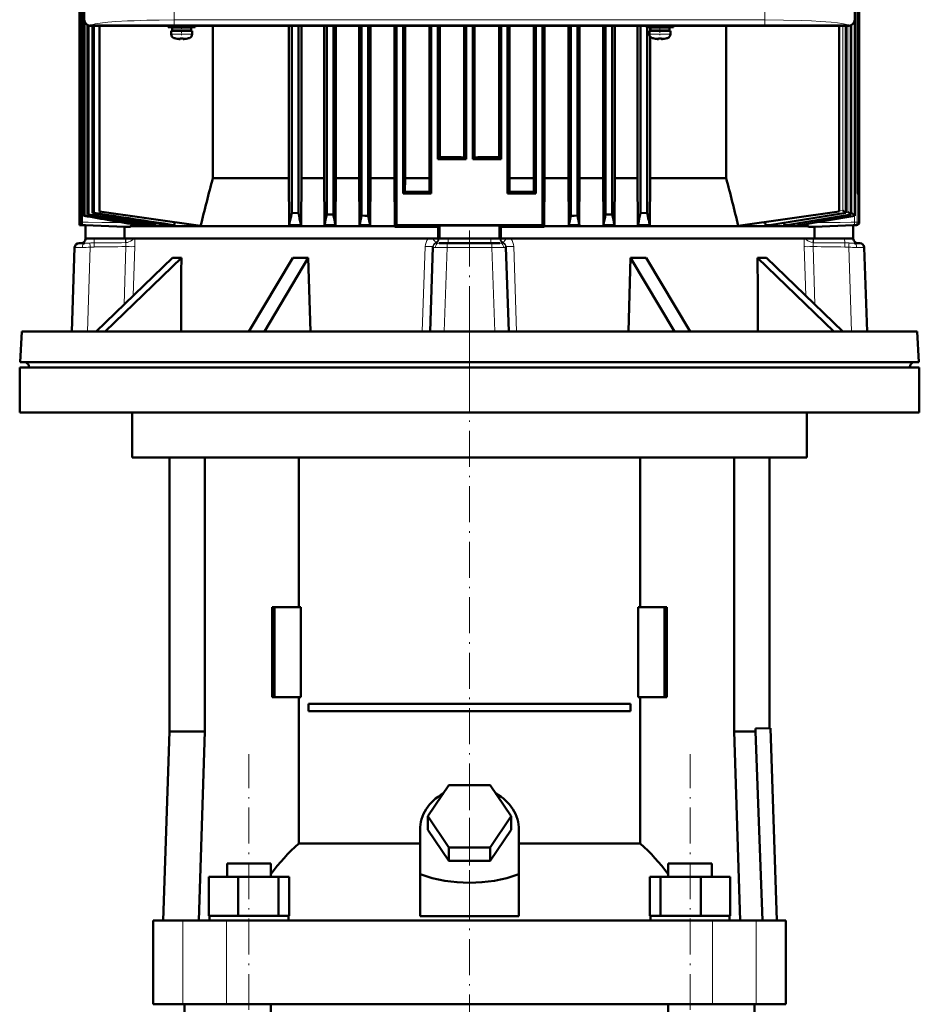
# Model space of a CAD drawing. Extents: x -2073 to 2460, y -1789 to 708.
# Tile 77 of 93: x 497 to 797, y 115 to 444. Entities that reach past the tile are written whole.
import ezdxf

# ---------------------------------------------------------------- set-up
doc = ezdxf.new("R2010")
doc.units = 0
doc.linetypes.add('DASHDOT', pattern=[18.5, 12, -3, 0.5, -3])

msp = doc.modelspace()

# ---------------------------------------------------------------- linework, layer by layer
at = {"color": 7, "lineweight": 50}
for p, q in [((517.17, 385.89), (517.17, 617.24)), ((517.3, 376.39), (517.3, 617.23)), ((775.95, 617.24), (775.95, 385.89)), ((518, 378.49), (518, 496.89)), ((516.76, 495.39), (516.76, 385.89)), ((776.36, 495.39), (776.36, 385.89)), ((516.69, 489.59), (516.69, 397.39)), ((776.42, 489.59), (776.42, 397.39)), ((516.56, 484.13), (516.56, 397.39)), ((516.56, 484.09), (516.56, 375.39)), ((776.56, 484.13), (776.56, 397.39)), ((776.56, 484.09), (776.56, 376.35)), ((518.07, 443.89), (518.07, 451.69)), ((775.07, 451.69), (775.07, 443.89)), ((775.03, 378.52), (775.03, 443.5)), ((518.2, 378.56), (518.2, 443.17)), ((519.21, 378.89), (519.21, 442.08)), ((519.49, 378.98), (519.49, 441.97)), ((532.86, 441.89), (520.07, 441.89)), ((773.04, 441.92), (520.09, 441.92)), ((520.87, 379.39), (520.87, 441.89)), ((521.24, 441.89), (521.24, 379.49)), ((523.23, 379.89), (523.23, 441.89)), ((532.87, 441.92), (532.86, 441.89)), ((537.27, 441.89), (532.86, 441.89)), ((537.27, 441.89), (537.26, 441.92)), ((649.86, 441.89), (537.27, 441.89)), ((546.07, 441.89), (546.07, 441.46)), ((550.57, 441.46), (546.07, 441.46)), ((547.07, 440.16), (547.07, 439.03)), ((547.07, 440.16), (550.57, 440.16)), ((550.57, 441.36), (547.42, 441.36)), ((547.42, 441.36), (547.42, 440.26)), ((550.57, 440.26), (547.42, 440.26)), ((548.57, 441.36), (548.57, 441.46)), ((548.57, 440.16), (548.57, 440.26)), ((550.57, 441.46), (555.07, 441.46)), ((550.57, 441.36), (553.72, 441.36)), ((550.57, 440.26), (553.72, 440.26)), ((554.07, 440.16), (550.57, 440.16)), ((552.57, 441.36), (552.57, 441.46)), ((552.57, 440.16), (552.57, 440.26)), ((553.72, 441.36), (553.72, 440.26)), ((554.07, 439.03), (554.07, 440.16)), ((555.07, 441.46), (555.07, 441.89)), ((560.96, 391.08), (560.96, 441.89)), ((586.27, 441.89), (586.27, 391.08)), ((587.33, 441.89), (587.33, 379.49)), ((589.53, 441.89), (589.53, 379.39)), ((590.52, 441.89), (590.52, 391.08)), ((598.06, 441.89), (598.06, 391.08)), ((598.96, 441.89), (598.96, 378.98)), ((601.16, 441.89), (601.16, 378.89)), ((602, 441.89), (602, 391.08)), ((609.81, 441.89), (609.81, 391.08)), ((610.58, 441.89), (610.58, 378.56)), ((612.78, 441.89), (612.78, 378.49)), ((613.52, 441.89), (613.52, 391.08)), ((621.52, 441.89), (621.52, 391.08)), ((622.21, 441.89), (622.21, 375.39)), ((624.41, 441.89), (624.41, 385.89)), ((625.07, 441.89), (625.07, 391.08)), ((633.2, 441.89), (633.2, 391.08)), ((633.83, 441.89), (633.83, 385.89)), ((636.03, 441.89), (636.03, 397.39)), ((636.65, 441.89), (636.65, 398.01)), ((644.84, 398), (644.84, 441.89)), ((645.46, 441.89), (645.46, 397.39)), ((647.66, 441.89), (647.66, 397.39)), ((648.27, 398), (648.27, 441.89)), ((649.87, 441.92), (649.86, 441.89)), ((654.27, 441.89), (649.86, 441.89)), ((654.27, 441.89), (654.26, 441.92)), ((762.86, 441.89), (654.27, 441.89)), ((656.46, 441.89), (656.46, 398.01)), ((657.08, 441.89), (657.08, 397.39)), ((659.28, 441.89), (659.28, 385.89)), ((659.91, 441.89), (659.91, 391.08)), ((668.04, 441.89), (668.04, 391.08)), ((668.71, 441.89), (668.71, 385.89)), ((670.91, 441.89), (670.91, 375.39)), ((671.59, 441.89), (671.59, 391.08)), ((679.6, 441.89), (679.6, 391.08)), ((680.33, 441.89), (680.33, 378.49)), ((682.53, 441.89), (682.53, 378.56)), ((683.3, 441.89), (683.3, 391.08)), ((691.12, 441.89), (691.12, 391.08)), ((691.96, 441.89), (691.96, 378.89)), ((694.16, 441.89), (694.16, 378.98)), ((695.05, 441.89), (695.05, 391.08)), ((702.6, 441.89), (702.6, 391.08)), ((703.58, 441.89), (703.58, 379.39)), ((705.57, 441.46), (705.57, 441.89)), ((705.57, 441.46), (710.07, 441.46)), ((705.78, 441.46), (705.78, 379.49)), ((706.57, 440.16), (710.07, 440.16)), ((706.57, 439.03), (706.57, 440.16)), ((706.84, 441.46), (706.84, 440.16)), ((710.07, 441.36), (706.92, 441.36)), ((706.92, 440.26), (706.92, 441.36)), ((706.92, 440.26), (710.07, 440.26)), ((708.07, 441.46), (708.07, 441.36)), ((708.07, 440.26), (708.07, 440.16)), ((714.57, 441.46), (710.07, 441.46)), ((713.22, 441.36), (710.07, 441.36)), ((713.22, 440.26), (710.07, 440.26)), ((710.07, 440.16), (713.57, 440.16)), ((712.07, 441.46), (712.07, 441.36)), ((712.07, 440.26), (712.07, 440.16)), ((713.22, 440.26), (713.22, 441.36)), ((713.57, 440.16), (713.57, 439.03)), ((714.57, 441.89), (714.57, 441.46)), ((732.16, 391.08), (732.16, 441.89)), ((762.87, 441.92), (762.86, 441.89)), ((767.27, 441.89), (762.86, 441.89)), ((767.27, 441.89), (767.26, 441.92)), ((773.07, 441.89), (767.27, 441.89)), ((769.82, 379.89), (769.82, 441.89)), ((772.07, 379.44), (772.07, 441.89)), ((773.77, 378.93), (773.77, 442.02)), ((548.65, 437.63), (548.64, 437.62)), ((550.07, 437.48), (550.07, 437.63)), ((551.07, 437.48), (551.07, 437.63)), ((552.5, 437.62), (552.49, 437.63)), ((706.84, 438.24), (706.84, 391.08)), ((708.14, 437.62), (708.15, 437.63)), ((709.57, 437.48), (709.57, 437.63)), ((710.57, 437.48), (710.57, 437.63)), ((711.99, 437.63), (712, 437.62)), ((516.56, 397.39), (516.69, 397.39)), ((516.56, 397.39), (516.69, 397.39)), ((636.03, 397.39), (636.65, 398.01)), ((644.84, 398), (645.46, 397.39)), ((648.27, 398), (647.66, 397.39)), ((657.08, 397.39), (656.46, 398.01)), ((776.42, 397.39), (776.56, 397.39)), ((776.42, 397.39), (776.56, 397.39)), ((516.56, 397.39), (516.69, 397.39)), ((516.69, 397.39), (516.56, 397.39)), ((645.46, 397.39), (636.03, 397.39)), ((657.08, 397.39), (647.66, 397.39)), ((776.42, 397.39), (776.56, 397.39)), ((776.56, 397.39), (776.42, 397.39)), ((560.96, 391.08), (586.27, 391.08)), ((586.27, 391.08), (586.4, 375.4)), ((590.52, 391.08), (590.4, 375.4)), ((590.52, 391.08), (598.06, 391.08)), ((598.06, 391.08), (598.18, 375.4)), ((602, 391.08), (601.89, 375.4)), ((602, 391.08), (609.81, 391.08)), ((609.81, 391.08), (609.92, 375.4)), ((613.52, 391.08), (613.41, 375.4)), ((613.52, 391.08), (621.52, 391.08)), ((621.63, 375.03), (621.52, 391.08)), ((625.07, 391.08), (625.04, 386.52)), ((625.07, 391.08), (633.2, 391.08)), ((633.2, 391.08), (633.23, 386.49)), ((659.91, 391.08), (659.88, 386.49)), ((659.91, 391.08), (668.04, 391.08)), ((668.04, 391.08), (668.07, 386.52)), ((671.48, 375.03), (671.59, 391.08)), ((671.59, 391.08), (679.6, 391.08)), ((679.6, 391.08), (679.7, 375.4)), ((683.3, 391.08), (683.19, 375.4)), ((683.3, 391.08), (691.12, 391.08)), ((691.12, 391.08), (691.23, 375.4)), ((695.05, 391.08), (694.93, 375.4)), ((695.05, 391.08), (702.6, 391.08)), ((702.6, 391.08), (702.71, 375.4)), ((706.84, 391.08), (706.72, 375.4)), ((706.84, 391.08), (732.16, 391.08)), ((516.76, 385.89), (517.17, 385.9)), ((517.17, 385.89), (516.76, 385.89)), ((624.41, 385.89), (625.04, 386.52)), ((624.41, 385.89), (633.83, 385.89)), ((633.83, 385.89), (633.23, 386.49)), ((659.28, 385.89), (659.88, 386.49)), ((668.71, 385.89), (659.28, 385.89)), ((668.71, 385.89), (668.07, 386.52)), ((775.95, 385.9), (776.36, 385.89)), ((775.95, 385.89), (776.36, 385.89)), ((518.1, 378.52), (518, 378.49)), ((518.2, 378.56), (518.1, 378.52)), ((519.49, 378.98), (519.21, 378.89)), ((521.24, 379.49), (520.87, 379.39)), ((556.91, 375.15), (523.23, 379.89)), ((587.33, 379.49), (589.53, 379.39)), ((601.16, 378.89), (598.96, 378.98)), ((610.58, 378.56), (611.68, 378.52)), ((611.68, 378.52), (612.78, 378.49)), ((613.41, 375.4), (612.78, 378.49)), ((679.7, 375.4), (680.33, 378.49)), ((681.43, 378.52), (680.33, 378.49)), ((682.53, 378.56), (681.43, 378.52)), ((694.16, 378.98), (691.96, 378.89)), ((705.78, 379.49), (703.58, 379.39)), ((736.21, 375.16), (769.82, 379.89)), ((746.56, 375.41), (772.07, 379.44)), ((752.35, 375.41), (773.77, 378.93)), ((756.66, 375.4), (775.03, 378.52)), ((772.06, 379.44), (772.03, 379.45)), ((772.03, 379.45), (772.03, 379.45)), ((772.06, 379.44), (772.07, 379.44)), ((772.07, 379.44), (772.07, 379.44)), ((773.74, 378.94), (773.73, 378.95)), ((773.75, 378.94), (773.74, 378.94)), ((773.77, 378.93), (773.75, 378.94)), ((773.77, 378.93), (773.77, 378.93)), ((773.77, 378.93), (773.77, 378.93)), ((775.01, 378.53), (775, 378.53)), ((775.02, 378.52), (775.01, 378.53)), ((775.01, 378.53), (775.01, 378.53)), ((775.02, 378.52), (775.03, 378.52)), ((775.02, 378.52), (775.02, 378.52)), ((517.24, 375.39), (516.56, 375.39)), ((516.56, 375.39), (518.56, 375.32)), ((531.55, 374.87), (518.56, 375.32)), ((518.56, 375.32), (518.56, 370.89)), ((531.55, 374.87), (533.48, 374.82)), ((531.55, 370.89), (531.55, 374.87)), ((533.64, 375.03), (553.13, 375.03)), ((536.01, 375.4), (537.11, 375.4)), ((537.11, 375.4), (537.21, 375.89)), ((540.14, 375.4), (541.77, 375.4)), ((541.77, 375.4), (541.9, 376.01)), ((545.73, 375.4), (548.07, 375.4)), ((548.28, 376.37), (548.07, 375.4)), ((553.13, 375.03), (621.63, 375.03)), ((586.4, 375.4), (590.4, 375.4)), ((590.33, 375.73), (590.4, 375.4)), ((598.18, 375.4), (601.89, 375.4)), ((609.92, 375.4), (613.41, 375.4)), ((621.63, 374.81), (622.21, 375.39)), ((621.63, 374.81), (621.63, 375.03)), ((670.91, 375.39), (622.21, 375.39)), ((636.1, 374.87), (636.56, 375.32)), ((636.1, 374.87), (636.1, 370.89)), ((636.56, 375.32), (636.56, 370.89)), ((657.01, 374.87), (656.56, 375.32)), ((656.56, 375.32), (656.56, 370.89)), ((657.01, 370.89), (657.01, 374.87)), ((671.48, 374.81), (670.91, 375.39)), ((671.48, 375.03), (759.47, 375.03)), ((671.48, 374.81), (671.48, 375.03)), ((679.7, 375.4), (683.19, 375.4)), ((691.23, 375.4), (694.93, 375.4)), ((702.79, 375.73), (702.71, 375.4)), ((702.71, 375.4), (706.72, 375.4)), ((745.87, 375.4), (746.48, 375.4)), ((751.97, 375.4), (752.3, 375.4)), ((752.3, 375.4), (752.35, 375.41)), ((756.46, 375.4), (756.63, 375.4)), ((756.63, 375.4), (756.66, 375.4)), ((761.56, 374.87), (759.63, 374.82)), ((774.56, 375.32), (761.56, 374.87)), ((761.56, 370.89), (761.56, 374.87)), ((775.59, 375.35), (774.56, 375.32)), ((774.56, 375.32), (774.56, 370.89)), ((514.88, 367.94), (513.9, 339.89)), ((516.59, 369.39), (516.38, 369.39)), ((518.25, 369.39), (516.59, 369.39)), ((531.55, 370.89), (518.56, 370.89)), ((518.56, 370.89), (518.56, 370.84)), ((531.55, 370.89), (636.1, 370.89)), ((633.4, 339.89), (634.39, 368.01)), ((634.39, 368.09), (634.39, 368.24)), ((634.39, 368.09), (634.39, 368.01)), ((636.1, 370.89), (636.56, 370.89)), ((636.41, 369.39), (639.18, 369.39)), ((636.56, 370.89), (639.45, 370.89)), ((653.93, 369.39), (639.18, 369.39)), ((639.45, 370.89), (653.66, 370.89)), ((653.66, 370.89), (656.56, 370.89)), ((656.71, 369.39), (653.93, 369.39)), ((657.01, 370.89), (656.56, 370.89)), ((657.01, 370.89), (761.56, 370.89)), ((658.72, 368.09), (658.72, 368.24)), ((658.72, 368.09), (658.73, 368.01)), ((659.71, 339.89), (658.73, 368.01)), ((774.56, 370.89), (761.56, 370.89)), ((774.56, 370.89), (774.56, 370.84)), ((774.87, 369.39), (776.52, 369.39)), ((776.73, 369.39), (776.52, 369.39)), ((778.23, 367.94), (779.21, 339.89)), ((547.47, 364.49), (522.08, 339.89)), ((550.47, 364.49), (525.08, 339.89)), ((572.96, 339.89), (587.62, 364.49)), ((592.81, 364.49), (578.15, 339.89)), ((592.81, 364.49), (592.51, 364.48)), ((592.81, 364.49), (593.49, 339.89)), ((700.3, 364.49), (699.62, 339.89)), ((700.3, 364.49), (714.96, 339.89)), ((705.5, 364.49), (720.15, 339.89)), ((742.64, 364.49), (768.03, 339.89)), ((745.64, 364.49), (771.03, 339.89)), ((497.29, 339.89), (496.76, 329.67)), ((497.29, 339.89), (574.99, 339.89)), ((574.99, 339.89), (795.82, 339.89)), ((795.82, 339.89), (796.36, 329.67)), ((496.76, 329.67), (574.74, 329.67)), ((574.74, 329.67), (584.89, 329.67)), ((584.89, 329.67), (796.36, 329.67)), ((496.57, 327.89), (646.57, 327.89)), ((496.57, 327.89), (496.57, 312.89)), ((499.66, 327.89), (499.66, 327.99)), ((499.66, 327.89), (576.13, 327.89)), ((576.13, 327.89), (793.45, 327.89)), ((646.57, 327.89), (796.57, 327.89)), ((659.62, 327.89), (659.67, 327.89)), ((793.45, 327.89), (793.46, 327.99)), ((796.57, 327.89), (796.57, 312.89)), ((496.57, 312.89), (646.57, 312.89)), ((534.07, 312.89), (534.07, 297.89)), ((646.57, 312.89), (796.57, 312.89)), ((759.07, 312.89), (759.07, 297.89)), ((534.07, 297.89), (646.57, 297.89)), ((546.57, 297.89), (546.57, 206.49)), ((558.27, 297.89), (558.27, 206.49)), ((589.62, 247.99), (589.62, 297.89)), ((646.57, 297.89), (759.07, 297.89)), ((703.52, 297.89), (703.52, 247.99)), ((734.86, 297.89), (734.86, 206.49)), ((746.57, 297.89), (746.57, 207.59)), ((581.49, 247.99), (580.79, 247.99)), ((580.79, 217.99), (580.79, 247.99)), ((590.33, 247.99), (581.49, 247.99)), ((581.49, 217.99), (581.49, 247.99)), ((590.33, 217.99), (590.33, 247.99)), ((702.8, 247.99), (702.8, 217.99)), ((711.64, 247.99), (702.8, 247.99)), ((711.64, 217.99), (711.64, 247.99)), ((712.34, 247.99), (711.64, 247.99)), ((712.34, 247.99), (712.34, 217.99)), ((580.79, 217.99), (581.49, 217.99)), ((581.49, 217.99), (590.33, 217.99)), ((589.62, 169.1), (589.62, 217.99)), ((702.8, 217.99), (711.64, 217.99)), ((703.52, 217.99), (703.52, 169.1)), ((711.64, 217.99), (712.34, 217.99)), ((592.91, 215.74), (700.22, 215.74)), ((592.91, 215.74), (592.91, 213.24)), ((700.22, 215.74), (700.22, 213.24)), ((700.22, 213.24), (592.91, 213.24)), ((741.96, 207.43), (746.91, 207.6)), ((741.96, 206.49), (741.96, 207.43)), ((746.91, 207.6), (749.11, 143.49)), ((546.57, 206.49), (544.37, 143.49)), ((558.27, 206.49), (546.57, 206.49)), ((558.27, 206.49), (556.33, 143.49)), ((734.86, 206.49), (741.96, 206.49)), ((734.86, 206.49), (736.8, 143.49)), ((744.26, 143.49), (741.96, 206.49)), ((632.71, 178.19), (639.64, 188.58)), ((639.64, 188.58), (653.49, 188.58)), ((653.49, 188.58), (660.42, 178.19)), ((639.64, 167.8), (632.71, 178.19)), ((632.71, 173.69), (632.71, 178.19)), ((660.42, 178.19), (653.49, 167.8)), ((660.42, 173.69), (660.42, 178.19)), ((630.07, 158.84), (630.07, 173.69)), ((639.64, 163.3), (632.71, 173.69)), ((660.42, 173.69), (653.49, 163.3)), ((663.07, 158.84), (663.07, 173.69)), ((589.62, 169.1), (630.07, 169.1)), ((653.49, 167.8), (639.64, 167.8)), ((639.64, 163.3), (639.64, 167.8)), ((653.49, 163.3), (653.49, 167.8)), ((663.07, 169.1), (703.52, 169.1)), ((565.73, 162.49), (567.86, 162.49)), ((565.73, 157.99), (565.73, 162.49)), ((567.86, 162.49), (580.33, 162.49)), ((580.33, 157.99), (580.33, 162.49)), ((653.49, 163.3), (639.64, 163.3)), ((712.8, 162.49), (725.27, 162.49)), ((712.8, 157.99), (712.8, 162.49)), ((725.27, 162.49), (727.4, 162.49)), ((727.4, 157.99), (727.4, 162.49)), ((559.64, 157.99), (569.44, 157.99)), ((559.64, 144.99), (559.64, 157.99)), ((569.44, 157.99), (582.82, 157.99)), ((569.44, 144.99), (569.44, 157.99)), ((582.82, 144.99), (582.82, 157.99)), ((582.82, 157.99), (586.41, 157.99)), ((586.41, 144.99), (586.41, 157.99)), ((630.07, 144.85), (630.07, 158.84)), ((663.07, 144.85), (663.07, 158.84)), ((706.72, 157.99), (710.31, 157.99)), ((706.72, 144.99), (706.72, 157.99)), ((710.31, 157.99), (723.69, 157.99)), ((710.31, 144.99), (710.31, 157.99)), ((723.69, 157.99), (733.49, 157.99)), ((723.69, 144.99), (723.69, 157.99)), ((733.49, 144.99), (733.49, 157.99)), ((559.64, 144.99), (560.65, 144.99)), ((559.83, 143.49), (559.83, 144.99)), ((560.65, 144.99), (568.43, 144.99)), ((568.43, 144.99), (569.44, 144.99)), ((569.44, 144.99), (570.82, 144.99)), ((570.82, 144.99), (581.44, 144.99)), ((581.44, 144.99), (582.82, 144.99)), ((582.82, 144.99), (583.19, 144.99)), ((583.19, 144.99), (586.23, 144.99)), ((586.04, 144.99), (586.41, 144.99)), ((586.23, 144.99), (586.23, 143.49)), ((630.07, 144.85), (646.57, 144.85)), ((646.57, 144.85), (663.07, 144.85)), ((706.72, 144.99), (707.09, 144.99)), ((706.9, 144.99), (709.94, 144.99)), ((706.9, 143.49), (706.9, 144.99)), ((709.94, 144.99), (710.31, 144.99)), ((710.31, 144.99), (711.69, 144.99)), ((711.69, 144.99), (722.31, 144.99)), ((722.31, 144.99), (723.69, 144.99)), ((723.69, 144.99), (724.7, 144.99)), ((724.7, 144.99), (732.48, 144.99)), ((732.48, 144.99), (733.49, 144.99)), ((733.3, 144.99), (733.3, 143.49)), ((541.07, 143.49), (551, 143.49)), ((541.07, 115.49), (541.07, 143.49)), ((551, 143.49), (565.57, 143.49)), ((565.57, 143.49), (727.56, 143.49)), ((727.56, 143.49), (742.13, 143.49)), ((742.13, 143.49), (752.07, 143.49)), ((752.07, 115.49), (752.07, 143.49)), ((551, 115.49), (541.07, 115.49)), ((565.57, 115.49), (551, 115.49)), ((551.57, 99.49), (551.57, 115.49)), ((727.56, 115.49), (565.57, 115.49)), ((580.33, -201.51), (580.33, 115.49)), ((712.8, -201.51), (712.8, 115.49)), ((742.13, 115.49), (727.56, 115.49)), ((741.57, 99.49), (741.57, 115.49)), ((752.07, 115.49), (742.13, 115.49))]:
    msp.add_line(p, q, dxfattribs=at)
at = {"color": 7, "lineweight": 18}
for p, q in [((775.87, 376.35), (775.87, 617.23)), ((548.1, 443.82), (548.1, 445.82)), ((745.03, 443.82), (548.1, 443.82)), ((745.03, 445.82), (745.03, 443.82)), ((775, 378.53), (775, 443.38)), ((775.02, 378.52), (775.02, 443.48)), ((520.17, 442), (520.09, 441.92)), ((771.06, 380.3), (771.06, 441.89)), ((772.01, 379.46), (772.01, 441.89)), ((772.06, 379.44), (772.06, 441.89)), ((772.77, 379.79), (772.77, 441.89)), ((773.04, 441.92), (772.96, 442)), ((773.73, 378.95), (773.73, 442)), ((773.77, 378.93), (773.77, 442.01)), ((774.04, 379.37), (774.04, 442.14)), ((550.54, 439.03), (547.07, 439.03)), ((548, 437.79), (550.55, 437.79)), ((550.54, 439.03), (550.57, 439.03)), ((550.55, 437.79), (550.57, 437.79)), ((550.57, 439.03), (554.07, 439.03)), ((550.57, 437.79), (553.14, 437.79)), ((710.07, 439.03), (706.57, 439.03)), ((710.07, 437.79), (707.5, 437.79)), ((710.1, 439.03), (710.07, 439.03)), ((710.09, 437.79), (710.07, 437.79)), ((712.64, 437.79), (710.09, 437.79)), ((713.57, 439.03), (710.1, 439.03)), ((746.48, 375.4), (772.07, 379.44)), ((752.3, 375.4), (773.77, 378.93)), ((756.46, 375.4), (772.5, 378.11)), ((756.63, 375.4), (775.02, 378.52)), ((769.87, 380.11), (771.06, 380.3)), ((772.07, 379.67), (772.77, 379.79)), ((772.5, 378.11), (773.83, 378.33)), ((773.77, 379.33), (774.04, 379.37)), ((773.83, 378.33), (775.01, 378.53)), ((774.91, 376.35), (774.91, 378.5)), ((533.48, 374.82), (517.24, 375.39)), ((759.63, 374.82), (764.47, 374.99)), ((764.47, 374.99), (774.91, 375.35)), ((773.81, 376.32), (774.91, 376.35)), ((775.87, 376.35), (774.91, 376.35)), ((775.59, 375.35), (774.91, 375.35)), ((776.56, 376.35), (775.87, 376.35)), ((514.18, 339.89), (515.1, 367.94)), ((515.1, 367.94), (514.88, 367.94)), ((519.16, 339.89), (520.09, 368.01)), ((521.43, 368.09), (520.09, 368.01)), ((521.43, 368.09), (521.41, 369.46)), ((521.45, 370.89), (521.45, 370.84)), ((531.87, 370.84), (521.45, 370.84)), ((531.37, 348.89), (531.96, 368.24)), ((531.87, 370.84), (531.95, 370.84)), ((531.95, 370.84), (531.95, 370.89)), ((534.44, 351.86), (534.94, 368.24)), ((631.79, 368.24), (630.82, 339.89)), ((635.25, 369.55), (635.24, 369.54)), ((635.95, 370.89), (636.09, 370.84)), ((636.09, 370.89), (636.09, 370.84)), ((636.09, 370.84), (636.09, 370.84)), ((636.09, 370.84), (636.46, 370.84)), ((636.46, 370.89), (636.46, 370.84)), ((638.08, 339.89), (639.1, 367.94)), ((646.56, 367.94), (639.1, 367.94)), ((639.45, 370.89), (639.45, 370.84)), ((639.45, 370.84), (653.66, 370.84)), ((639.45, 370.84), (639.45, 369.39)), ((654.02, 367.94), (646.56, 367.94)), ((653.66, 370.89), (653.66, 370.84)), ((653.66, 369.39), (653.66, 370.84)), ((655.03, 339.89), (654.02, 367.94)), ((656.66, 370.89), (656.66, 370.84)), ((657.02, 370.84), (656.66, 370.84)), ((657.02, 370.89), (657.02, 370.84)), ((657.02, 370.84), (657.16, 370.89)), ((657.02, 370.84), (657.02, 370.84)), ((657.86, 369.55), (657.87, 369.54)), ((661.32, 368.24), (662.29, 339.89)), ((758.68, 351.86), (758.18, 368.24)), ((761.74, 348.89), (761.15, 368.24)), ((761.16, 370.84), (761.16, 370.89)), ((761.25, 370.84), (761.16, 370.84)), ((761.25, 370.84), (771.66, 370.84)), ((771.66, 370.89), (771.66, 370.84)), ((771.68, 368.09), (771.7, 369.46)), ((771.68, 368.09), (773.03, 368.01)), ((773.95, 339.89), (773.03, 368.01)), ((778.94, 339.89), (778.02, 367.94)), ((778.23, 367.94), (778.02, 367.94)), ((499.66, 327.99), (576.13, 327.99)), ((576.13, 327.99), (586.08, 327.99)), ((586.08, 327.99), (793.46, 327.99)), ((551, 115.49), (551, 143.49)), ((565.57, 115.49), (565.57, 143.49)), ((727.56, 115.49), (727.56, 143.49)), ((742.13, 115.49), (742.13, 143.49))]:
    msp.add_line(p, q, dxfattribs=at)
at = {"color": 7, "linetype": 'DASHDOT', "lineweight": 18}
for p, q in [((548.1, 469.73), (548.1, 441.65)), ((745.03, 469.73), (745.03, 441.66)), ((646.56, 373.54), (646.56, 323.74)), ((646.57, 343.77), (646.57, 153.22)), ((573.03, -237.91), (573.03, 198.89)), ((720.1, -237.91), (720.1, 198.89)), ((646.57, 192.74), (646.57, -398.26))]:
    msp.add_line(p, q, dxfattribs=at)
at = {"color": 7, "linetype": 'DASHDOT', "lineweight": 18, "ltscale": 0.072885}
msp.add_line((550.57, 441.7), (550.57, 438.79), dxfattribs=at)
at = {"color": 7, "linetype": 'DASHDOT', "lineweight": 18, "ltscale": 0.085704}
msp.add_line((710.07, 442.17), (710.07, 438.75), dxfattribs=at)
at = {"color": 7, "linetype": 'DASHDOT', "lineweight": 18, "ltscale": 0.000926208}
msp.add_line((549.57, 437.48), (549.57, 437.45), dxfattribs=at)
at = {"color": 7, "linetype": 'DASHDOT', "lineweight": 18, "ltscale": 0.000743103}
msp.add_line((551.57, 437.45), (551.57, 437.48), dxfattribs=at)
at = {"color": 7, "linetype": 'DASHDOT', "lineweight": 18, "ltscale": 0.000761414}
msp.add_line((709.07, 437.48), (709.07, 437.45), dxfattribs=at)
at = {"color": 7, "linetype": 'DASHDOT', "lineweight": 18, "ltscale": 0.000958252}
msp.add_line((711.07, 437.48), (711.07, 437.45), dxfattribs=at)
at = {"color": 7, "linetype": 'DASHDOT', "lineweight": 18, "ltscale": 0.419809}
msp.add_line((646.57, 143.45), (646.57, 160.24), dxfattribs=at)
at = {"color": 7, "lineweight": 18}
for points in [[(548.1, 443.82), (543.1, 443.79), (538.93, 443.71), (534.74, 443.58), (532.55, 443.49), (528.57, 443.27), (525.98, 443.06), (524.15, 442.88), (522.67, 442.68), (521.7, 442.51), (520.97, 442.35), (520.45, 442.17), (520.17, 442)], [(772.96, 442), (772.67, 442.17), (772.31, 442.3), (771.81, 442.43), (770.73, 442.64), (769.28, 442.84), (767.14, 443.06), (763.61, 443.33), (760.56, 443.49), (757.24, 443.62), (751.25, 443.77), (745.03, 443.82)], [(751.97, 375.4), (767.28, 377.89), (773.74, 378.94)], [(528.81, 376.3), (523.98, 376.24), (519.36, 376.32), (517.3, 376.39)], [(764.47, 376.3), (768.3, 376.25), (770.18, 376.25), (773.81, 376.32)], [(774.91, 375.35), (774.91, 375.36), (774.91, 375.36), (774.91, 375.36), (774.91, 375.37), (774.92, 375.51), (774.91, 376.31), (774.91, 376.35)], [(517.46, 367.96), (515.54, 367.96), (515.17, 367.95), (515.1, 367.94)], [(517.46, 367.96), (517.53, 368.5), (517.6, 368.76), (517.71, 368.98), (517.85, 369.19), (518.02, 369.33), (518.25, 369.39)], [(521.45, 370.84), (519.54, 370.82), (518.59, 370.83), (518.56, 370.83), (518.56, 370.83), (518.56, 370.84), (518.56, 370.84)], [(531.96, 368.24), (531.98, 368.95), (531.94, 369.24), (531.84, 369.54)], [(531.95, 370.84), (531.99, 369.9), (532, 369.55)], [(534.51, 370.89), (534.07, 370.41), (533.5, 370.01), (532.95, 369.76), (532.48, 369.62), (532, 369.55)], [(634.39, 368.24), (634.39, 368.24), (634.39, 368.24), (634.39, 368.23), (634.37, 368.23), (634.22, 368.21), (633.25, 368.21), (631.79, 368.24)], [(634.29, 370.89), (634.71, 370.42), (635.03, 370), (635.23, 369.65), (635.25, 369.57), (635.25, 369.55)], [(635.13, 367.96), (634.5, 367.97), (634.42, 367.99), (634.4, 367.99), (634.39, 368), (634.39, 368), (634.39, 368.01)], [(635.13, 367.96), (635.21, 368.4), (635.4, 368.81), (635.68, 369.12), (636.03, 369.32), (636.4, 369.39)], [(636.4, 369.39), (635.77, 369.4), (635.59, 369.42)], [(639.45, 370.84), (637.52, 370.82), (636.51, 370.83), (636.47, 370.83), (636.46, 370.84)], [(656.66, 370.84), (656.65, 370.83), (656.6, 370.83), (656.3, 370.82), (653.71, 370.84), (653.66, 370.84)], [(657.52, 369.42), (657.34, 369.4), (656.71, 369.39)], [(657.98, 367.96), (657.91, 368.4), (657.72, 368.81), (657.44, 369.12), (657.08, 369.32), (656.71, 369.39)], [(657.86, 369.55), (657.86, 369.56), (657.87, 369.6), (657.96, 369.81), (658.31, 370.31), (658.83, 370.89)], [(658.73, 368.01), (658.72, 368), (658.72, 368), (658.7, 367.99), (658.65, 367.98), (658.46, 367.96), (657.98, 367.96)], [(658.72, 368.24), (658.72, 368.24), (658.72, 368.24), (658.73, 368.23), (658.74, 368.23), (658.89, 368.21), (659.87, 368.21), (661.32, 368.24)], [(758.6, 370.89), (758.94, 370.5), (759.37, 370.16), (759.87, 369.88), (760.47, 369.66), (761.11, 369.55)], [(761.11, 369.55), (761.14, 370.35), (761.16, 370.84)], [(761.15, 368.24), (761.13, 368.95), (761.17, 369.24), (761.28, 369.54)], [(774.56, 370.84), (774.56, 370.83), (774.56, 370.83), (774.55, 370.83), (774.51, 370.83), (774.15, 370.82), (771.66, 370.84)], [(775.66, 367.96), (775.59, 368.5), (775.51, 368.76), (775.41, 368.98), (775.26, 369.19), (775.09, 369.33), (774.87, 369.39)], [(775.66, 367.96), (777.57, 367.96), (777.94, 367.95), (778.02, 367.94)]]:
    msp.add_lwpolyline(points, dxfattribs=at)
at = {"color": 7, "lineweight": 50}
for points in [[(549.57, 437.48), (549.9, 437.46), (550.02, 437.46), (550.05, 437.47), (550.06, 437.47), (550.07, 437.48), (550.07, 437.48), (550.07, 437.48)], [(551.12, 437.46), (551.09, 437.47), (551.08, 437.47), (551.07, 437.48), (551.07, 437.48)], [(551.57, 437.48), (551.38, 437.46), (551.14, 437.46), (551.09, 437.47), (551.08, 437.47), (551.07, 437.48), (551.07, 437.48), (551.07, 437.48)], [(709.07, 437.48), (709.26, 437.46), (709.5, 437.46), (709.55, 437.47), (709.56, 437.47), (709.57, 437.48), (709.57, 437.48), (709.57, 437.48)], [(710.62, 437.46), (710.58, 437.47), (710.57, 437.47), (710.57, 437.48), (710.57, 437.48), (710.57, 437.48)], [(711.07, 437.48), (710.74, 437.46), (710.62, 437.46), (710.59, 437.47), (710.58, 437.47), (710.57, 437.48), (710.57, 437.48), (710.57, 437.48)], [(772.01, 379.46), (771.66, 379.78), (771.06, 380.3)], [(773.73, 378.95), (773.58, 379.09), (772.77, 379.79)], [(775, 378.53), (774.97, 378.56), (774.85, 378.67), (774.04, 379.37)], [(517.3, 376.39), (517.27, 375.57), (517.25, 375.42), (517.24, 375.39), (517.24, 375.39), (517.24, 375.39)], [(533.64, 375.03), (533.57, 374.89), (533.53, 374.84), (533.5, 374.82), (533.48, 374.82)], [(533.92, 375.76), (533.78, 375.35), (533.64, 375.03)], [(744.86, 376.38), (745.06, 375.98), (745.32, 375.66), (745.6, 375.47), (745.87, 375.4)], [(751.25, 376.14), (751.48, 375.73), (751.62, 375.58), (751.76, 375.47), (751.97, 375.4)], [(755.96, 376), (756.09, 375.74), (756.23, 375.54), (756.37, 375.43), (756.46, 375.4)], [(759.18, 375.83), (759.32, 375.38), (759.47, 375.03)], [(759.47, 375.03), (759.54, 374.89), (759.58, 374.84), (759.62, 374.82), (759.63, 374.82)]]:
    msp.add_lwpolyline(points, dxfattribs=at)
for centre, radius, start, end in [((520.07, 443.89), 2, 180.0019, 269.9981), ((548.37, 439.03), 1.3, 180, 253.3985), ((550.57, 446.41), 9, 253.3985, 257.6222), ((550.57, 446.41), 8.99, 257.6503, 263.6107), ((550.57, 446.41), 8.99, 257.6503, 263.6107), ((550.03, 441.49), 4.04, 263.5178, 266.839), ((550.57, 447.52), 9.9, 267.1058, 272.8956), ((550.57, 447.52), 9.9, 267.106, 272.8938), ((551.15, 441.04), 3.58, 272.1824, 275.7457), ((550.57, 446.41), 8.99, 276.3893, 282.3497), ((550.57, 446.41), 8.99, 276.3897, 282.3492), ((550.57, 446.41), 9, 282.3778, 286.6016), ((552.77, 439.03), 1.3, 286.6016, 360), ((707.87, 439.03), 1.3, 180, 253.3985), ((710.07, 446.41), 9, 253.3985, 257.6222), ((710.07, 446.41), 8.99, 257.6508, 263.6103), ((710.07, 446.41), 8.99, 257.6503, 263.6107), ((709.51, 441.26), 3.8, 263.4171, 267.729), ((710.07, 447.52), 9.9, 267.106, 272.8938), ((710.07, 447.52), 9.9, 267.1058, 272.8956), ((710.61, 441.49), 4.04, 273.1617, 276.4821), ((710.07, 446.41), 8.99, 276.3893, 282.3497), ((710.07, 446.41), 8.99, 276.3893, 282.3497), ((710.07, 446.41), 9, 282.3778, 286.6016), ((712.27, 439.03), 1.3, 286.6016, 360), ((646.54, 4836.43), 4438.43, 269.87235, 269.97808), ((646.57, 4836.43), 4438.43, 270.02192, 270.12765), ((3550.59, -376.86), 3086.69, 165.59384, 165.89894), ((-2257.97, -376.96), 3087.2, 14.10072, 14.40558), ((646.15, 4702.83), 4316.36, 269.7198, 269.82852), ((646.97, 4702.83), 4316.36, 270.17148, 270.2802), ((2745.46, 13316.87), 13128.72, 260.231775, 260.311518), ((1661.37, 7173.7), 6890.63, 260.450293, 260.609765), ((1659, 7151.62), 6867.97, 260.447179, 260.62417), ((1205.86, 4584.68), 4261.34, 260.73112, 261.03455), ((1209.79, 4595.32), 4271.85, 260.71946, 261.05714), ((976.4, 3273.86), 2929.94, 261.063, 261.59366), ((230.08, 458.98), 365.99, 347.0622, 347.456), ((1113.47, 491.36), 535.77, 192.0631, 192.4631), ((90.57, 487.73), 519.89, 347.5225, 347.9258), ((1513.93, 568.27), 932.22, 191.72154, 191.94059), ((-306.81, 568.97), 936.94, 348.07727, 348.2744), ((1599.93, 568.97), 936.95, 191.72553, 191.92268), ((-220.51, 568.21), 931.9, 348.05932, 348.27844), ((1202.63, 487.74), 519.97, 192.0742, 192.4774), ((179.68, 491.35), 535.73, 347.5368, 347.9369), ((1058.87, 458.04), 361.72, 192.5416, 192.9401), ((772.05, 379.49), 0.048, 221.5382, 251.5721), ((340.38, 433.68), 252.83, 346.6729, 347.0537), ((646.16, -4087.41), 4462.29, 90.12915, 90.31498), ((646.56, 11963.29), 11587.98, 269.950554, 270.049441), ((646.95, -4086.89), 4461.77, 89.68502, 89.87087), ((951.12, 433.3), 251.17, 192.945, 193.3282), ((746.48, 375.88), 0.474, 269.9632, 278.7787), ((775.56, 376.35), 1, 272.0387, 359.9594), ((516.38, 367.89), 1.5, 90, 178), ((517.06, 370.89), 1.5, 270, 358), ((776.06, 370.89), 1.5, 182, 270), ((776.73, 367.89), 1.5, 2, 90), ((548.96, 397.06), 32.61, 267.3785, 272.6521), ((51625.07, 181.32), 51074.92, 179.794512, 179.82212), ((590.21, 461.99), 97.54, 268.4778, 271.3547), ((702.9, 462.26), 97.8, 268.4748, 271.5193), ((744.15, 397.06), 32.61, 267.3479, 272.6215), ((-50331.95, 181.32), 51074.92, 0.177886, 0.205482), ((497.66, 327.89), 2, 3, 63.135), ((795.45, 327.89), 2, 116.8691, 177)]:
    msp.add_arc(centre, radius, start, end, dxfattribs=at)
at = {"color": 7, "lineweight": 18}
for centre, radius, start, end in [((-833.42, 10616.8), 10362.47, 278.823372, 278.912705), ((531.64, 155.98), 220.34, 90.2512, 90.7372), ((531.64, 156), 220.31, 90.2512, 90.7372), ((474.21, 2190.02), 1834.84, 278.5145, 278.83649), ((761.5, 173.45), 202.87, 89.1609, 89.8392), ((774.87, 376.35), 1, 272.1055, 0.013), ((517.81, 418.71), 50.75, 269.6005, 272.5686), ((518.28, 410.46), 41.07, 269.9456, 272.3446), ((521.72, 332.33), 37.13, 90.4675, 92.7021), ((321.61, 351.7), 199.15, 4.697, 5.105), ((499.86, 4135.09), 3765.68, 270.32794, 270.48657), ((499.92, 2250.69), 1882.72, 270.65472, 270.97538), ((531.72, 372.68), 3.14, 272.1367, 275.0707), ((531.82, 379.74), 8.9, 270.8572, 276.1278), ((504.87, 369.25), 30.09, 358.0709, 3.1183), ((636.36, 368.09), 4.57, 142.2441, 178.137), ((635.89, 368.19), 1.49, 115.5121, 178.089), ((635.89, 368.04), 1.5, 108.0677, 177.9855), ((635.88, 367.96), 1.5, 101.2636, 177.8996), ((635.64, 66.58), 301.38, 89.3419, 90.0963), ((635.86, 370.78), 1.39, 243.5503, 251.548), ((634.59, 370.9), 1.5, 296.0616, 357.8337), ((636.22, 372.45), 3.1, 255.0583, 258.2168), ((657.48, 66.58), 301.38, 89.9037, 90.6581), ((658.52, 370.9), 1.5, 182.1663, 243.9383), ((656.89, 372.46), 3.1, 281.7864, 284.9382), ((657.23, 367.96), 1.5, 2.1004, 78.7364), ((657.25, 370.78), 1.39, 288.4565, 296.446), ((657.22, 368.04), 1.5, 2.0144, 71.9323), ((657.23, 368.19), 1.49, 1.9111, 64.4878), ((656.72, 368.08), 4.61, 2.022, 37.5956), ((788.25, 369.25), 30.09, 176.8817, 181.9291), ((761.3, 379.71), 8.88, 263.8633, 269.1514), ((761.39, 372.68), 3.14, 264.9293, 267.8632), ((793.22, 2252.07), 1884.11, 269.02474, 269.34518), ((793.22, 4132.22), 3762.82, 269.51363, 269.67239), ((771.4, 332.32), 37.15, 87.2983, 89.532), ((971.52, 351.7), 199.16, 174.895, 175.303), ((775.3, 418.7), 50.74, 267.4313, 270.3997), ((774.83, 410.46), 41.07, 267.6553, 270.0545)]:
    msp.add_arc(centre, radius, start, end, dxfattribs=at)
at = {"color": 7, "lineweight": 50}
for centre, major_axis, ratio, start_param, end_param in [((520.1, 443.92), (1.42, 1.42), 0.995146, 2.358627, 3.924558), ((773.03, 443.92), (1.42, -1.42), 0.995146, 5.50022, 7.06615), ((773.07, 443.89), (1.41, 1.41), 0.999973, 3.927005, 5.497773), ((646.57, 173.69), (-16.5, 0), 0.866025, 5.274709, 6.283185), ((646.57, 173.69), (-16.5, 0), 0.866025, 3.141593, 4.150069), ((628.91, 112.46), (0, 72.02), 0.882948, 0.666001, 0.869356), ((664.14, 112.35), (-0.3, -72.14), 0.882782, 2.276636, 2.47978), ((646.57, 302.09), (0, 146.07), 0.57735, 2.94467, 3.338515)]:
    msp.add_ellipse(centre, major_axis=major_axis, ratio=ratio, start_param=start_param, end_param=end_param, dxfattribs=at)
at = {"color": 7, "lineweight": 18}
for centre, major_axis, ratio, start_param, end_param in [((520.17, 443.99), (-1.41, 1.41), 0.995146, 0.787831, 2.353761), ((772.96, 443.99), (-1.41, -1.41), 0.995146, 0.787831, 2.353761), ((516.59, 367.89), (0, 1.5), 0.998394, 0, 1.53589), ((521.4, 370.89), (0, 1.5), 0.034899, 3.456952, 4.677482), ((531.82, 370.89), (0, 1.5), 0.034899, 3.589681, 4.677482), ((531.96, 368.34), (3, -0.09), 0.034883, 4.713473, 6.151646), ((634.59, 370.89), (0, -1.5), 0.999391, 0.448089, 1.53589), ((634.96, 370.89), (0, -1.5), 0.999391, 0.315358, 1.53589), ((639.18, 367.89), (0, 1.5), 0.056647, 0, 1.53589), ((653.93, 367.89), (0, 1.5), 0.056647, 4.747296, 6.283185), ((658.16, 370.89), (0, 1.5), 0.999391, 1.605703, 2.826233), ((658.52, 370.89), (0, 1.5), 0.999391, 1.605704, 2.693504), ((761.15, 368.34), (3, 0.09), 0.034883, 3.273131, 4.711304), ((761.3, 370.89), (0, -1.5), 0.0349, 4.747296, 5.835096), ((771.72, 370.89), (0, -1.5), 0.0349, 4.747296, 5.967827), ((776.52, 367.89), (0, 1.5), 0.998394, 4.747296, 6.283185)]:
    msp.add_ellipse(centre, major_axis=major_axis, ratio=ratio, start_param=start_param, end_param=end_param, dxfattribs=at)

doc.saveas('drawing.dxf')
